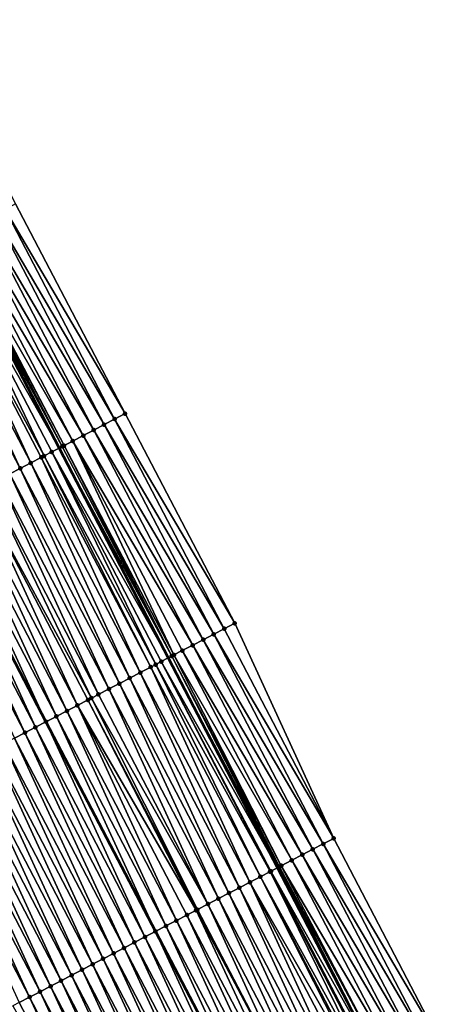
# Model space of a CAD drawing. Header units: feet. Extents: x 2007189 to 2022806, y 818621 to 837694.
# Tile 123 of 256: x 2012760 to 2012796, y 824199 to 824282. Entities that reach past the tile are written whole.
import ezdxf

# ---------------------------------------------------------------- set-up
doc = ezdxf.new("R2010")
doc.units = ezdxf.units.FT
doc.header["$MEASUREMENT"] = 0
for name, color, linetype, lineweight in [('EP_Travel Lane', 172, 'Continuous', 53), ('Road Shots', 141, 'Continuous', 100), ('Road X-Section', 40, 'Continuous', 13), ('STRIPING', 60, 'Continuous', 53)]:
    doc.layers.add(name, color=color, linetype=linetype, lineweight=lineweight)
doc.layers.add('I-77-MM17-21_SB-Surface-Border', color=7, linetype='Continuous')
doc.layers.add('I-77-MM17-21_SB-Surface-TIN', color=7, linetype='Continuous')

msp = doc.modelspace()

# ---------------------------------------------------------------- linework, layer by layer
at = {"layer": 'EP_Travel Lane'}
msp.add_polyline3d([(2012606.61747695, 824547.1517972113, 314.7397068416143), (2012615.866685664, 824529.4211575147, 314.4629712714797), (2012625.109606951, 824511.6724502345, 314.193186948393), (2012634.342155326, 824493.9325531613, 313.9521905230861), (2012643.574715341, 824476.1926337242, 313.7129574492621), (2012652.807116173, 824458.453020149, 313.4495758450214), (2012662.039244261, 824440.713930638, 313.1448006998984), (2012671.271608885, 824422.9743866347, 312.8759175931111), (2012680.504007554, 824405.2347772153, 312.612206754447), (2012689.736066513, 824387.4958205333, 312.2969410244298), (2012698.967896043, 824369.7573046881, 311.9468588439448), (2012708.200127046, 824352.0180174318, 311.6576972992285), (2012717.538851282, 824334.2753266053, 311.364273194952), (2012726.767946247, 824316.6666165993, 311.0635565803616), (2012736.004809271, 824298.929589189, 310.7780899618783), (2012745.251099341, 824281.1732239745, 310.4889365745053), (2012754.480351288, 824263.4322854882, 310.2040148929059), (2012763.709603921, 824245.6913456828, 309.9192018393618), (2012772.938720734, 824227.9506669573, 309.6136779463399), (2012782.16792889, 824210.2098126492, 309.3220865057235), (2012791.397164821, 824192.468904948, 309.0347270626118)], dxfattribs=at)
at = {"layer": 'I-77-MM17-21_SB-Surface-Border', "color": 3, "linetype": 'Continuous', "lineweight": -3}
msp.add_polyline3d([(2012611.373012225, 824549.6355291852, 314.5508540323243), (2012621.508552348, 824532.367936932, 314.230600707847), (2012630.754128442, 824514.6140996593, 313.9436217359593), (2012639.986904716, 824496.8737646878, 313.7372091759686), (2012649.219075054, 824479.1345939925, 313.4388399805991), (2012658.451445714, 824461.3950383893, 313.1708816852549), (2012667.683857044, 824443.6554046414, 312.9090892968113), (2012676.916158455, 824425.9159820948, 312.6306123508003), (2012686.148469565, 824408.1765409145, 312.3536156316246), (2012694.494032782, 824389.9748458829, 312.1235321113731), (2012704.612462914, 824372.6988668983, 311.7041808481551), (2012713.844571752, 824354.9598143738, 311.3964787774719), (2012723.046734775, 824337.1084229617, 311.1246033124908), (2012732.189751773, 824319.5133119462, 310.8488090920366), (2012741.476999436, 824301.8029768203, 310.5468098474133), (2012750.777388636, 824284.0635164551, 310.278184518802), (2012760.036832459, 824266.3385759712, 309.979173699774), (2012769.296395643, 824248.6134069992, 309.6983077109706), (2012778.555916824, 824230.8883184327, 309.4110542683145), (2012786.929332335, 824212.6997463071, 309.1603073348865), (2012796.188815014, 824194.9747314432, 308.8672071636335)], dxfattribs=at)
at = {"layer": 'I-77-MM17-21_SB-Surface-TIN', "color": 128, "linetype": 'Continuous', "lineweight": -3}
for points in [[(2012769.296395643, 824248.6134069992, 309.6983077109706), (2012760.036832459, 824266.3385759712, 309.979173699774), (2012759.150770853, 824265.8750080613, 310.022367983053)], [(2012767.52428071, 824247.6862553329, 309.7859543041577), (2012758.26470863, 824265.4114413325, 310.0654685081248), (2012757.378621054, 824264.9479231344, 310.1047163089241)], [(2012768.41036463, 824248.1497805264, 309.7461511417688), (2012759.150770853, 824265.8750080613, 310.022367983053), (2012758.26470863, 824265.4114413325, 310.0654685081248)], [(2012767.52428071, 824247.6862553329, 309.7859543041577), (2012768.41036463, 824248.1497805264, 309.7461511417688), (2012758.26470863, 824265.4114413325, 310.0654685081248)], [(2012768.41036463, 824248.1497805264, 309.7461511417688), (2012769.296395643, 824248.6134069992, 309.6983077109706), (2012759.150770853, 824265.8750080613, 310.022367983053)], [(2012766.638209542, 824247.2227057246, 309.8276956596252), (2012757.378621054, 824264.9479231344, 310.1047163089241), (2012756.492544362, 824264.4843841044, 310.1456179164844)], [(2012766.638209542, 824247.2227057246, 309.8276956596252), (2012767.52428071, 824247.6862553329, 309.7859543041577), (2012757.378621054, 824264.9479231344, 310.1047163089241)], [(2012764.86599299, 824246.2957485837, 309.89989942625), (2012755.606458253, 824264.0208630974, 310.1850887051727), (2012754.866632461, 824263.6339799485, 310.210089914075)], [(2012765.752061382, 824246.7593035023, 309.8577364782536), (2012756.492544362, 824264.4843841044, 310.1456179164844), (2012755.606458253, 824264.0208630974, 310.1850887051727)], [(2012764.86599299, 824246.2957485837, 309.89989942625), (2012765.752061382, 824246.7593035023, 309.8577364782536), (2012755.606458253, 824264.0208630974, 310.1850887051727)], [(2012765.752061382, 824246.7593035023, 309.8577364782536), (2012766.638209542, 824247.2227057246, 309.8276956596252), (2012756.492544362, 824264.4843841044, 310.1456179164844)], [(2012762.442678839, 824245.0296342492, 309.9113698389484), (2012753.833823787, 824263.0947059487, 310.1937833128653), (2012752.947377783, 824262.6318738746, 310.1785616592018)], [(2012753.833823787, 824263.0947059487, 310.1937833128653), (2012763.709603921, 824245.6913456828, 309.9192018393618), (2012754.480351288, 824263.4322854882, 310.2040148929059)], [(2012763.093401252, 824245.3695096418, 309.9150873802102), (2012763.709603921, 824245.6913456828, 309.9192018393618), (2012753.833823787, 824263.0947059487, 310.1937833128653)], [(2012762.442678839, 824245.0296342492, 309.9113698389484), (2012763.093401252, 824245.3695096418, 309.9150873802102), (2012753.833823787, 824263.0947059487, 310.1937833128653)], [(2012763.979786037, 824245.8324589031, 309.9210058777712), (2012754.720261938, 824263.5575530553, 310.2078115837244), (2012754.480351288, 824263.4322854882, 310.2040148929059)], [(2012763.979786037, 824245.8324589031, 309.9210058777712), (2012754.480351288, 824263.4322854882, 310.2040148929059), (2012763.709603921, 824245.6913456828, 309.9192018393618)], [(2012763.979786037, 824245.8324589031, 309.9210058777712), (2012754.818007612, 824263.6085844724, 310.2097177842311), (2012754.720261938, 824263.5575530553, 310.2078115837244)], [(2012764.136341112, 824245.9142353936, 309.9214615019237), (2012754.866632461, 824263.6339799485, 310.210089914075), (2012754.818007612, 824263.6085844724, 310.2097177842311)], [(2012763.979786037, 824245.8324589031, 309.9210058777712), (2012764.136341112, 824245.9142353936, 309.9214615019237), (2012754.818007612, 824263.6085844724, 310.2097177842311)], [(2012764.136341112, 824245.9142353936, 309.9214615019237), (2012764.86599299, 824246.2957485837, 309.89989942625), (2012754.866632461, 824263.6339799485, 310.210089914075)], [(2012760.434092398, 824243.980957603, 309.8738535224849), (2012752.060925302, 824262.1690542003, 310.1623556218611), (2012751.174451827, 824261.7062747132, 310.142959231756)], [(2012761.320536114, 824244.4437940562, 309.8887275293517), (2012752.947377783, 824262.6318738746, 310.1785616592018), (2012752.060925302, 824262.1690542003, 310.1623556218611)], [(2012760.434092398, 824243.980957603, 309.8738535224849), (2012761.320536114, 824244.4437940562, 309.8887275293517), (2012752.060925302, 824262.1690542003, 310.1623556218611)], [(2012761.320536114, 824244.4437940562, 309.8887275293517), (2012762.20700301, 824244.9065861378, 309.9071240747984), (2012752.947377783, 824262.6318738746, 310.1785616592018)], [(2012762.20700301, 824244.9065861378, 309.9071240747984), (2012762.442678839, 824245.0296342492, 309.9113698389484), (2012752.947377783, 824262.6318738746, 310.1785616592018)], [(2012759.547641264, 824243.5181353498, 309.8578522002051), (2012760.434092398, 824243.980957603, 309.8738535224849), (2012751.174451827, 824261.7062747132, 310.142959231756)], [(2012777.669857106, 824230.4247469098, 309.4545356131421), (2012768.41036463, 824248.1497805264, 309.7461511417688), (2012767.52428071, 824247.6862553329, 309.7859543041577)], [(2012778.555916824, 824230.8883184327, 309.4110542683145), (2012769.296395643, 824248.6134069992, 309.6983077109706), (2012768.41036463, 824248.1497805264, 309.7461511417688)], [(2012777.669857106, 824230.4247469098, 309.4545356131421), (2012778.555916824, 824230.8883184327, 309.4110542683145), (2012768.41036463, 824248.1497805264, 309.7461511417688)], [(2012775.897695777, 824229.4976840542, 309.5351321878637), (2012766.638209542, 824247.2227057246, 309.8276956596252), (2012765.752061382, 824246.7593035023, 309.8577364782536)], [(2012776.783764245, 824229.9612388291, 309.4929804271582), (2012767.52428071, 824247.6862553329, 309.7859543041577), (2012766.638209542, 824247.2227057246, 309.8276956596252)], [(2012775.897695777, 824229.4976840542, 309.5351321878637), (2012776.783764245, 824229.9612388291, 309.4929804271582), (2012766.638209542, 824247.2227057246, 309.8276956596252)], [(2012776.783764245, 824229.9612388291, 309.4929804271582), (2012777.669857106, 824230.4247469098, 309.4545356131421), (2012767.52428071, 824247.6862553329, 309.7859543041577)], [(2012773.422181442, 824228.2031462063, 309.6185955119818), (2012764.86599299, 824246.2957485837, 309.89989942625), (2012764.136341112, 824245.9142353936, 309.9214615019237)], [(2012775.011599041, 824229.0341833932, 309.572987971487), (2012765.752061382, 824246.7593035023, 309.8577364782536), (2012764.86599299, 824246.2957485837, 309.89989942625)], [(2012773.422181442, 824228.2031462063, 309.6185955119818), (2012774.125469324, 824228.5707458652, 309.6058318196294), (2012764.86599299, 824246.2957485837, 309.89989942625)], [(2012774.125469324, 824228.5707458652, 309.6058318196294), (2012775.011599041, 824229.0341833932, 309.572987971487), (2012764.86599299, 824246.2957485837, 309.89989942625)], [(2012775.011599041, 824229.0341833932, 309.572987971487), (2012775.897695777, 824229.4976840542, 309.5351321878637), (2012765.752061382, 824246.7593035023, 309.8577364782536)], [(2012763.093401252, 824245.3695096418, 309.9150873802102), (2012772.938720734, 824227.9506669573, 309.6136779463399), (2012763.709603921, 824245.6913456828, 309.9192018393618)], [(2012773.239198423, 824228.1075785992, 309.6172203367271), (2012763.979786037, 824245.8324589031, 309.9210058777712), (2012763.709603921, 824245.6913456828, 309.9192018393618)], [(2012773.239198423, 824228.1075785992, 309.6172203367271), (2012763.709603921, 824245.6913456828, 309.9192018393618), (2012772.938720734, 824227.9506669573, 309.6136779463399)], [(2012773.239198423, 824228.1075785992, 309.6172203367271), (2012764.136341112, 824245.9142353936, 309.9214615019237), (2012763.979786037, 824245.8324589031, 309.9210058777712)], [(2012773.239198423, 824228.1075785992, 309.6172203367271), (2012773.422181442, 824228.2031462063, 309.6185955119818), (2012764.136341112, 824245.9142353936, 309.9214615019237)], [(2012770.579952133, 824226.7189067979, 309.5854947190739), (2012762.20700301, 824244.9065861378, 309.9071240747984), (2012761.320536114, 824244.4437940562, 309.8887275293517)], [(2012771.466374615, 824227.1817838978, 309.597141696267), (2012762.442678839, 824245.0296342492, 309.9113698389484), (2012762.20700301, 824244.9065861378, 309.9071240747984)], [(2012770.579952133, 824226.7189067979, 309.5854947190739), (2012771.466374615, 824227.1817838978, 309.597141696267), (2012762.20700301, 824244.9065861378, 309.9071240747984)], [(2012771.882538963, 824227.399091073, 309.6031009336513), (2012763.093401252, 824245.3695096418, 309.9150873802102), (2012762.442678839, 824245.0296342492, 309.9113698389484)], [(2012771.466374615, 824227.1817838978, 309.597141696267), (2012771.882538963, 824227.399091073, 309.6031009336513), (2012762.442678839, 824245.0296342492, 309.9113698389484)], [(2012772.352783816, 824227.6446864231, 309.6067702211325), (2012772.938720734, 824227.9506669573, 309.6136779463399), (2012763.093401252, 824245.3695096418, 309.9150873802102)], [(2012771.882538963, 824227.399091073, 309.6031009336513), (2012772.352783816, 824227.6446864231, 309.6067702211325), (2012763.093401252, 824245.3695096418, 309.9150873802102)], [(2012768.807106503, 824225.7931538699, 309.5620998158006), (2012760.434092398, 824243.980957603, 309.8738535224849), (2012759.547641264, 824243.5181353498, 309.8578522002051)], [(2012769.693532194, 824226.2560248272, 309.5742344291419), (2012761.320536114, 824244.4437940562, 309.8887275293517), (2012760.434092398, 824243.980957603, 309.8738535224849)], [(2012768.807106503, 824225.7931538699, 309.5620998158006), (2012769.693532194, 824226.2560248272, 309.5742344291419), (2012760.434092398, 824243.980957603, 309.8738535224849)], [(2012769.693532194, 824226.2560248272, 309.5742344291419), (2012770.579952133, 824226.7189067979, 309.5854947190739), (2012761.320536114, 824244.4437940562, 309.8887275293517)], [(2012767.034233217, 824224.8674538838, 309.5345020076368), (2012758.661180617, 824243.0553313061, 309.8404052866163), (2012757.774729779, 824242.5925084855, 309.8244490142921)], [(2012767.920674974, 824225.3302940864, 309.5490781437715), (2012759.547641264, 824243.5181353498, 309.8578522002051), (2012758.661180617, 824243.0553313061, 309.8404052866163)], [(2012767.034233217, 824224.8674538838, 309.5345020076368), (2012767.920674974, 824225.3302940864, 309.5490781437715), (2012758.661180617, 824243.0553313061, 309.8404052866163)], [(2012767.920674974, 824225.3302940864, 309.5490781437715), (2012768.807106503, 824225.7931538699, 309.5620998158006), (2012759.547641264, 824243.5181353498, 309.8578522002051)], [(2012765.261297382, 824223.9418736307, 309.4973989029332), (2012756.888269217, 824242.1297042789, 309.8070150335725), (2012756.001815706, 824241.6668865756, 309.790652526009)], [(2012766.449301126, 824224.5620759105, 309.5227519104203), (2012757.774729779, 824242.5925084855, 309.8244490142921), (2012756.888269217, 824242.1297042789, 309.8070150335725)], [(2012765.261297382, 824223.9418736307, 309.4973989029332), (2012766.147766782, 824224.40466092, 309.5161756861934), (2012756.888269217, 824242.1297042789, 309.8070150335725)], [(2012766.147766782, 824224.40466092, 309.5161756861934), (2012766.449301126, 824224.5620759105, 309.5227519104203), (2012756.888269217, 824242.1297042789, 309.8070150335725)], [(2012766.449301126, 824224.5620759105, 309.5227519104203), (2012767.034233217, 824224.8674538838, 309.5345020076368), (2012757.774729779, 824242.5925084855, 309.8244490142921)], [(2012764.374855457, 824223.479033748, 309.4827973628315), (2012756.001815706, 824241.6668865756, 309.790652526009), (2012755.115364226, 824241.2040649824, 309.7745988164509)], [(2012764.374855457, 824223.479033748, 309.4827973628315), (2012765.261297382, 824223.9418736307, 309.4973989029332), (2012756.001815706, 824241.6668865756, 309.790652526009)], [(2012754.228912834, 824240.7412432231, 309.7585582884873), (2012753.342456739, 824240.2784277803, 309.7419706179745), (2012762.601949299, 824222.5533940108, 309.450370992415)], [(2012763.488415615, 824223.0161898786, 309.4685123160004), (2012755.115364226, 824241.2040649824, 309.7745988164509), (2012754.228912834, 824240.7412432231, 309.7585582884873)], [(2012763.488415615, 824223.0161898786, 309.4685123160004), (2012754.228912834, 824240.7412432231, 309.7585582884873), (2012762.601949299, 824222.5533940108, 309.450370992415)], [(2012763.488415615, 824223.0161898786, 309.4685123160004), (2012764.374855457, 824223.479033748, 309.4827973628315), (2012755.115364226, 824241.2040649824, 309.7745988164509)], [(2012760.828992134, 824221.6278572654, 309.4098595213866), (2012752.456021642, 824239.8155775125, 309.7282389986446), (2012751.569531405, 824239.3528301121, 309.7062953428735)], [(2012761.715477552, 824222.0906138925, 309.4310704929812), (2012753.342456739, 824240.2784277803, 309.7419706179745), (2012752.456021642, 824239.8155775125, 309.7282389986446)], [(2012760.828992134, 824221.6278572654, 309.4098595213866), (2012761.715477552, 824222.0906138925, 309.4310704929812), (2012752.456021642, 824239.8155775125, 309.7282389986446)], [(2012761.715477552, 824222.0906138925, 309.4310704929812), (2012762.601949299, 824222.5533940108, 309.450370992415), (2012753.342456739, 824240.2784277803, 309.7419706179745)], [(2012759.942503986, 824221.1651058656, 309.3882335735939), (2012760.828992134, 824221.6278572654, 309.4098595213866), (2012751.569531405, 824239.3528301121, 309.7062953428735)], [(2012786.929332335, 824212.6997463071, 309.1603073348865), (2012777.669857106, 824230.4247469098, 309.4545356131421), (2012776.783764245, 824229.9612388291, 309.4929804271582)], [(2012786.929332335, 824212.6997463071, 309.1603073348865), (2012778.555916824, 824230.8883184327, 309.4110542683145), (2012777.669857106, 824230.4247469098, 309.4545356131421)], [(2012786.043232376, 824212.2362518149, 309.1976732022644), (2012776.783764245, 824229.9612388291, 309.4929804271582), (2012775.897695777, 824229.4976840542, 309.5351321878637)], [(2012786.043232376, 824212.2362518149, 309.1976732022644), (2012786.929332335, 824212.6997463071, 309.1603073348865), (2012776.783764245, 824229.9612388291, 309.4929804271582)], [(2012784.271015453, 824211.3092953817, 309.2698207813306), (2012775.011599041, 824229.0341833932, 309.572987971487), (2012774.125469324, 824228.5707458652, 309.6058318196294)], [(2012785.157151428, 824211.772720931, 309.2379280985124), (2012775.897695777, 824229.4976840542, 309.5351321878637), (2012775.011599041, 824229.0341833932, 309.572987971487)], [(2012784.271015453, 824211.3092953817, 309.2698207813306), (2012785.157151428, 824211.772720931, 309.2379280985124), (2012775.011599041, 824229.0341833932, 309.572987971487)], [(2012785.157151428, 824211.772720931, 309.2379280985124), (2012786.043232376, 824212.2362518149, 309.1976732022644), (2012775.897695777, 824229.4976840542, 309.5351321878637)], [(2012772.352783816, 824227.6446864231, 309.6067702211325), (2012782.16792889, 824210.2098126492, 309.3220865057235), (2012772.938720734, 824227.9506669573, 309.6136779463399)], [(2012782.352660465, 824210.3063010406, 309.3230036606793), (2012773.239198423, 824228.1075785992, 309.6172203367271), (2012772.938720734, 824227.9506669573, 309.6136779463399)], [(2012782.352660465, 824210.3063010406, 309.3230036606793), (2012772.938720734, 824227.9506669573, 309.6136779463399), (2012782.16792889, 824210.2098126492, 309.3220865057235)], [(2012782.498671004, 824210.3825830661, 309.3225885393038), (2012773.422181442, 824228.2031462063, 309.6185955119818), (2012773.239198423, 824228.1075785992, 309.6172203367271)], [(2012782.352660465, 824210.3063010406, 309.3230036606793), (2012782.498671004, 824210.3825830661, 309.3225885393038), (2012773.239198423, 824228.1075785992, 309.6172203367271)], [(2012783.384889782, 824210.8458501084, 309.3032792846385), (2012774.125469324, 824228.5707458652, 309.6058318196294), (2012773.422181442, 824228.2031462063, 309.6185955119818)], [(2012782.498671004, 824210.3825830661, 309.3225885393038), (2012783.384889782, 824210.8458501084, 309.3032792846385), (2012773.422181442, 824228.2031462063, 309.6185955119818)], [(2012783.384889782, 824210.8458501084, 309.3032792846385), (2012784.271015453, 824211.3092953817, 309.2698207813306), (2012774.125469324, 824228.5707458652, 309.6058318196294)], [(2012779.839451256, 824208.9938604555, 309.2948958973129), (2012771.466374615, 824227.1817838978, 309.597141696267), (2012770.579952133, 824226.7189067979, 309.5854947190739)], [(2012780.725883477, 824209.4567189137, 309.3080229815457), (2012771.882538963, 824227.399091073, 309.6031009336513), (2012771.466374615, 824227.1817838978, 309.597141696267)], [(2012779.839451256, 824208.9938604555, 309.2948958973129), (2012780.725883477, 824209.4567189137, 309.3080229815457), (2012771.466374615, 824227.1817838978, 309.597141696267)], [(2012781.548336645, 824209.8861941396, 309.3187059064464), (2012772.352783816, 824227.6446864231, 309.6067702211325), (2012771.882538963, 824227.399091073, 309.6031009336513)], [(2012780.725883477, 824209.4567189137, 309.3080229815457), (2012781.548336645, 824209.8861941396, 309.3187059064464), (2012771.882538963, 824227.399091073, 309.6031009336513)], [(2012781.612303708, 824209.9196003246, 309.3193279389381), (2012782.16792889, 824210.2098126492, 309.3220865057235), (2012772.352783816, 824227.6446864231, 309.6067702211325)], [(2012781.548336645, 824209.8861941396, 309.3187059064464), (2012781.612303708, 824209.9196003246, 309.3193279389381), (2012772.352783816, 824227.6446864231, 309.6067702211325)], [(2012778.066571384, 824208.0681730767, 309.2662967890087), (2012769.693532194, 824226.2560248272, 309.5742344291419), (2012768.807106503, 824225.7931538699, 309.5620998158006)], [(2012778.953014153, 824208.5310113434, 309.2810268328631), (2012770.579952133, 824226.7189067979, 309.5854947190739), (2012769.693532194, 824226.2560248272, 309.5742344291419)], [(2012778.066571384, 824208.0681730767, 309.2662967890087), (2012778.953014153, 824208.5310113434, 309.2810268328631), (2012769.693532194, 824226.2560248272, 309.5742344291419)], [(2012778.953014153, 824208.5310113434, 309.2810268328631), (2012779.839451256, 824208.9938604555, 309.2948958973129), (2012770.579952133, 824226.7189067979, 309.5854947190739)], [(2012777.180116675, 824207.6053576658, 309.2497522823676), (2012768.807106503, 824225.7931538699, 309.5620998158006), (2012767.920674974, 824225.3302940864, 309.5490781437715)], [(2012777.180116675, 824207.6053576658, 309.2497522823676), (2012778.066571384, 824208.0681730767, 309.2662967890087), (2012768.807106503, 824225.7931538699, 309.5620998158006)], [(2012776.293676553, 824207.1425143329, 309.2354244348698), (2012767.034233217, 824224.8674538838, 309.5345020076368), (2012766.449301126, 824224.5620759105, 309.5227519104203)], [(2012776.293676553, 824207.1425143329, 309.2354244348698), (2012767.920674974, 824225.3302940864, 309.5490781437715), (2012767.034233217, 824224.8674538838, 309.5345020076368)], [(2012776.293676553, 824207.1425143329, 309.2354244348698), (2012777.180116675, 824207.6053576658, 309.2497522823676), (2012767.920674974, 824225.3302940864, 309.5490781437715)], [(2012773.634303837, 824205.7540845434, 309.1844855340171), (2012765.261297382, 824223.9418736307, 309.4973989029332), (2012764.374855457, 824223.479033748, 309.4827973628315)], [(2012775.296417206, 824206.6217953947, 309.2201017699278), (2012766.147766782, 824224.40466092, 309.5161756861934), (2012765.261297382, 824223.9418736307, 309.4973989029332)], [(2012773.634303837, 824205.7540845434, 309.1844855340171), (2012774.520775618, 824206.216867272, 309.2036246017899), (2012765.261297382, 824223.9418736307, 309.4973989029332)], [(2012774.520775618, 824206.216867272, 309.2036246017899), (2012775.296417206, 824206.6217953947, 309.2201017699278), (2012765.261297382, 824223.9418736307, 309.4973989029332)], [(2012775.407243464, 824206.6796575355, 309.2221654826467), (2012766.449301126, 824224.5620759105, 309.5227519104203), (2012766.147766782, 824224.40466092, 309.5161756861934)], [(2012775.296417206, 824206.6217953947, 309.2201017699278), (2012775.407243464, 824206.6796575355, 309.2221654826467), (2012766.147766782, 824224.40466092, 309.5161756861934)], [(2012775.407243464, 824206.6796575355, 309.2221654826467), (2012776.293676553, 824207.1425143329, 309.2354244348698), (2012766.449301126, 824224.5620759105, 309.5227519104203)], [(2012763.488415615, 824223.0161898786, 309.4685123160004), (2012762.601949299, 824222.5533940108, 309.450370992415), (2012771.861349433, 824204.8285371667, 309.1447266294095)], [(2012772.747820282, 824205.2913243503, 309.1635574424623), (2012764.374855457, 824223.479033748, 309.4827973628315), (2012763.488415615, 824223.0161898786, 309.4685123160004)], [(2012772.747820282, 824205.2913243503, 309.1635574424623), (2012763.488415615, 824223.0161898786, 309.4685123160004), (2012771.861349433, 824204.8285371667, 309.1447266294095)], [(2012772.747820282, 824205.2913243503, 309.1635574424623), (2012773.634303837, 824205.7540845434, 309.1844855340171), (2012764.374855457, 824223.479033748, 309.4827973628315)], [(2012770.0884083, 824203.9029697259, 309.1066514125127), (2012761.715477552, 824222.0906138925, 309.4310704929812), (2012760.828992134, 824221.6278572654, 309.4098595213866)], [(2012770.974901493, 824204.3657114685, 309.1290442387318), (2012762.601949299, 824222.5533940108, 309.450370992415), (2012761.715477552, 824222.0906138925, 309.4310704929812)], [(2012770.0884083, 824203.9029697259, 309.1066514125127), (2012770.974901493, 824204.3657114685, 309.1290442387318), (2012761.715477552, 824222.0906138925, 309.4310704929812)], [(2012770.974901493, 824204.3657114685, 309.1290442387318), (2012771.861349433, 824204.8285371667, 309.1447266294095), (2012762.601949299, 824222.5533940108, 309.450370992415)], [(2012769.201930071, 824203.440199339, 309.0865325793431), (2012760.828992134, 824221.6278572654, 309.4098595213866), (2012759.942503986, 824221.1651058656, 309.3882335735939)], [(2012769.201930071, 824203.440199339, 309.0865325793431), (2012770.0884083, 824203.9029697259, 309.1066514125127), (2012760.828992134, 824221.6278572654, 309.4098595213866)], [(2012767.429016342, 824202.5145767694, 309.0527884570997), (2012759.056062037, 824220.7022660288, 309.3736283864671), (2012758.169638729, 824220.2393905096, 309.3618559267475)], [(2012768.315469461, 824202.9773952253, 309.0690912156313), (2012759.942503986, 824221.1651058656, 309.3882335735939), (2012759.056062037, 824220.7022660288, 309.3736283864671)], [(2012767.429016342, 824202.5145767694, 309.0527884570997), (2012768.315469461, 824202.9773952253, 309.0690912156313), (2012759.056062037, 824220.7022660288, 309.3736283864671)], [(2012768.315469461, 824202.9773952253, 309.0690912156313), (2012769.201930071, 824203.440199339, 309.0865325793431), (2012759.942503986, 824221.1651058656, 309.3882335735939)], [(2012765.656189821, 824201.5887872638, 309.0322969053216), (2012757.283213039, 824219.7765195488, 309.3497215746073), (2012756.39675245, 824219.3137153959, 309.3322835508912)], [(2012766.542617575, 824202.0516542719, 309.0447452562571), (2012758.169638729, 824220.2393905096, 309.3618559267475), (2012757.283213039, 824219.7765195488, 309.3497215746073)], [(2012765.656189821, 824201.5887872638, 309.0322969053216), (2012766.542617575, 824202.0516542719, 309.0447452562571), (2012757.283213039, 824219.7765195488, 309.3497215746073)], [(2012766.542617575, 824202.0516542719, 309.0447452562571), (2012767.429016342, 824202.5145767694, 309.0527884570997), (2012758.169638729, 824220.2393905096, 309.3618559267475)], [(2012763.883288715, 824200.6631405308, 309.0004710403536), (2012755.51028543, 824218.8509235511, 309.3138684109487), (2012754.623851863, 824218.3880676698, 309.3005369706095)], [(2012764.769742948, 824201.1259568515, 309.0169433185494), (2012756.39675245, 824219.3137153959, 309.3322835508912), (2012755.51028543, 824218.8509235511, 309.3138684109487)], [(2012763.883288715, 824200.6631405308, 309.0004710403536), (2012764.769742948, 824201.1259568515, 309.0169433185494), (2012755.51028543, 824218.8509235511, 309.3138684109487)], [(2012764.769742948, 824201.1259568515, 309.0169433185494), (2012765.656189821, 824201.5887872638, 309.0322969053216), (2012756.39675245, 824219.3137153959, 309.3322835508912)], [(2012762.996847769, 824200.200298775, 308.986017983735), (2012754.623851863, 824218.3880676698, 309.3005369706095), (2012753.737429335, 824217.9251906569, 309.2888830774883)], [(2012762.996847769, 824200.200298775, 308.986017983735), (2012763.883288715, 824200.6631405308, 309.0004710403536), (2012754.623851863, 824218.3880676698, 309.3005369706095)], [(2012761.224019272, 824199.2745130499, 308.9652263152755), (2012752.850984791, 824217.4623557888, 309.2738834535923), (2012751.964529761, 824216.9995409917, 309.2572904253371)], [(2012762.110434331, 824199.7374043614, 308.975745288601), (2012753.737429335, 824217.9251906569, 309.2888830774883), (2012752.850984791, 824217.4623557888, 309.2738834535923)], [(2012761.224019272, 824199.2745130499, 308.9652263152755), (2012762.110434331, 824199.7374043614, 308.975745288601), (2012752.850984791, 824217.4623557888, 309.2738834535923)], [(2012762.110434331, 824199.7374043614, 308.975745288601), (2012762.996847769, 824200.200298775, 308.986017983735), (2012753.737429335, 824217.9251906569, 309.2888830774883)], [(2012760.337604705, 824198.8116207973, 308.9547820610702), (2012761.224019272, 824199.2745130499, 308.9652263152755), (2012751.964529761, 824216.9995409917, 309.2572904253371)], [(2012795.302727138, 824194.5112138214, 308.9064092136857), (2012786.043232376, 824212.2362518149, 309.1976732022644), (2012785.157151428, 824211.772720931, 309.2379280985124)], [(2012796.188815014, 824194.9747314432, 308.8672071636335), (2012786.929332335, 824212.6997463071, 309.1603073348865), (2012786.043232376, 824212.2362518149, 309.1976732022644)], [(2012795.302727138, 824194.5112138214, 308.9064092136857), (2012796.188815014, 824194.9747314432, 308.8672071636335), (2012786.043232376, 824212.2362518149, 309.1976732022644)], [(2012793.530573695, 824193.5841358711, 308.9882036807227), (2012784.271015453, 824211.3092953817, 309.2698207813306), (2012783.384889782, 824210.8458501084, 309.3032792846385)], [(2012794.41663326, 824194.0477076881, 308.9446992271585), (2012785.157151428, 824211.772720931, 309.2379280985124), (2012784.271015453, 824211.3092953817, 309.2698207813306)], [(2012793.530573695, 824193.5841358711, 308.9882036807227), (2012794.41663326, 824194.0477076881, 308.9446992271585), (2012784.271015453, 824211.3092953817, 309.2698207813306)], [(2012794.41663326, 824194.0477076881, 308.9446992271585), (2012795.302727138, 824194.5112138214, 308.9064092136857), (2012785.157151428, 824211.772720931, 309.2379280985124)], [(2012792.644392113, 824193.1207976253, 309.0131655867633), (2012783.384889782, 824210.8458501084, 309.3032792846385), (2012782.498671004, 824210.3825830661, 309.3225885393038)], [(2012792.644392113, 824193.1207976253, 309.0131655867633), (2012793.530573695, 824193.5841358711, 308.9882036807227), (2012783.384889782, 824210.8458501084, 309.3032792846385)], [(2012790.383868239, 824191.9394968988, 309.0388204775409), (2012781.548336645, 824209.8861941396, 309.3187059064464), (2012780.725883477, 824209.4567189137, 309.3080229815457)], [(2012790.871883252, 824192.1944000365, 309.0409480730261), (2012781.612303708, 824209.9196003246, 309.3193279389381), (2012781.548336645, 824209.8861941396, 309.3187059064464)], [(2012790.383868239, 824191.9394968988, 309.0388204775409), (2012790.771765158, 824192.1420960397, 309.0411147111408), (2012781.548336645, 824209.8861941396, 309.3187059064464)], [(2012790.771765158, 824192.1420960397, 309.0411147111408), (2012790.871883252, 824192.1944000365, 309.0409480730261), (2012781.548336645, 824209.8861941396, 309.3187059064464)], [(2012781.612303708, 824209.9196003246, 309.3193279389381), (2012791.397164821, 824192.468904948, 309.0347270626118), (2012782.16792889, 824210.2098126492, 309.3220865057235)], [(2012790.871883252, 824192.1944000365, 309.0409480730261), (2012791.397164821, 824192.468904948, 309.0347270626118), (2012781.612303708, 824209.9196003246, 309.3193279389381)], [(2012782.352660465, 824210.3063010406, 309.3230036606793), (2012782.16792889, 824210.2098126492, 309.3220865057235), (2012791.397164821, 824192.468904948, 309.0347270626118)], [(2012791.758160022, 824192.6575560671, 309.0304517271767), (2012782.498671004, 824210.3825830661, 309.3225885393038), (2012782.352660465, 824210.3063010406, 309.3230036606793)], [(2012791.758160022, 824192.6575560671, 309.0304517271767), (2012782.352660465, 824210.3063010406, 309.3230036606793), (2012791.397164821, 824192.468904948, 309.0347270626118)], [(2012791.758160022, 824192.6575560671, 309.0304517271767), (2012792.644392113, 824193.1207976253, 309.0131655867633), (2012782.498671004, 824210.3825830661, 309.3225885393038)], [(2012788.212514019, 824190.8059635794, 308.9905384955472), (2012779.839451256, 824208.9938604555, 309.2948958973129), (2012778.953014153, 824208.5310113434, 309.2810268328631)], [(2012789.791296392, 824191.6301119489, 309.0280678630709), (2012780.725883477, 824209.4567189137, 309.3080229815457), (2012779.839451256, 824208.9938604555, 309.2948958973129)], [(2012788.212514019, 824190.8059635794, 308.9905384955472), (2012789.098984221, 824191.2687493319, 309.0094375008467), (2012779.839451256, 824208.9938604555, 309.2948958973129)], [(2012789.098984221, 824191.2687493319, 309.0094375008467), (2012789.791296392, 824191.6301119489, 309.0280678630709), (2012779.839451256, 824208.9938604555, 309.2948958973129)], [(2012789.791296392, 824191.6301119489, 309.0280678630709), (2012789.985480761, 824191.7314846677, 309.0323389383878), (2012780.725883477, 824209.4567189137, 309.3080229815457)], [(2012789.985480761, 824191.7314846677, 309.0323389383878), (2012790.383868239, 824191.9394968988, 309.0388204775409), (2012780.725883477, 824209.4567189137, 309.3080229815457)], [(2012786.439638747, 824189.880267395, 308.9626384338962), (2012778.066571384, 824208.0681730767, 309.2662967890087), (2012777.180116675, 824207.6053576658, 309.2497522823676)], [(2012787.326085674, 824190.3430977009, 308.9780004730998), (2012778.953014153, 824208.5310113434, 309.2810268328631), (2012778.066571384, 824208.0681730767, 309.2662967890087)], [(2012786.439638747, 824189.880267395, 308.9626384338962), (2012787.326085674, 824190.3430977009, 308.9780004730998), (2012778.066571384, 824208.0681730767, 309.2662967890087)], [(2012787.326085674, 824190.3430977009, 308.9780004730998), (2012788.212514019, 824190.8059635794, 308.9905384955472), (2012778.953014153, 824208.5310113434, 309.2810268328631)], [(2012784.66671153, 824188.9546706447, 308.9268445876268), (2012776.293676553, 824207.1425143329, 309.2354244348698), (2012775.407243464, 824206.6796575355, 309.2221654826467)], [(2012785.553182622, 824189.4174546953, 308.9458787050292), (2012777.180116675, 824207.6053576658, 309.2497522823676), (2012776.293676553, 824207.1425143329, 309.2354244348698)], [(2012784.66671153, 824188.9546706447, 308.9268445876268), (2012785.553182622, 824189.4174546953, 308.9458787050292), (2012776.293676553, 824207.1425143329, 309.2354244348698)], [(2012785.553182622, 824189.4174546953, 308.9458787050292), (2012786.439638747, 824189.880267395, 308.9626384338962), (2012777.180116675, 824207.6053576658, 309.2497522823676)], [(2012783.780247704, 824188.4918726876, 308.9089144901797), (2012775.296417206, 824206.6217953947, 309.2201017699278), (2012774.520775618, 824206.216867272, 309.2036246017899)], [(2012784.66671153, 824188.9546706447, 308.9268445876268), (2012775.407243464, 824206.6796575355, 309.2221654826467), (2012775.296417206, 824206.6217953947, 309.2201017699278)], [(2012783.780247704, 824188.4918726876, 308.9089144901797), (2012784.66671153, 824188.9546706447, 308.9268445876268), (2012775.296417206, 824206.6217953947, 309.2201017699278)], [(2012782.007342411, 824187.5662339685, 308.8764524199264), (2012773.634303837, 824205.7540845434, 309.1844855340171), (2012772.747820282, 824205.2913243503, 309.1635574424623)], [(2012782.893781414, 824188.0290794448, 308.8906101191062), (2012774.520775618, 824206.216867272, 309.2036246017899), (2012773.634303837, 824205.7540845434, 309.1844855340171)], [(2012782.007342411, 824187.5662339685, 308.8764524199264), (2012782.893781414, 824188.0290794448, 308.8906101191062), (2012773.634303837, 824205.7540845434, 309.1844855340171)], [(2012782.893781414, 824188.0290794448, 308.8906101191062), (2012783.780247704, 824188.4918726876, 308.9089144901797), (2012774.520775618, 824206.216867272, 309.2036246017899)], [(2012780.234432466, 824186.6406041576, 308.84328316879), (2012771.861349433, 824204.8285371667, 309.1447266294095), (2012770.974901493, 824204.3657114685, 309.1290442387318)], [(2012772.747820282, 824205.2913243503, 309.1635574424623), (2012771.861349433, 824204.8285371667, 309.1447266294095), (2012781.120912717, 824187.103368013, 308.8638752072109)], [(2012780.234432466, 824186.6406041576, 308.84328316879), (2012781.120912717, 824187.103368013, 308.8638752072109), (2012771.861349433, 824204.8285371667, 309.1447266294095)], [(2012782.007342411, 824187.5662339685, 308.8764524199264), (2012772.747820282, 824205.2913243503, 309.1635574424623), (2012781.120912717, 824187.103368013, 308.8638752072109)], [(2012778.461431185, 824185.7151491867, 308.7962338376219), (2012770.0884083, 824203.9029697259, 309.1066514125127), (2012769.201930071, 824203.440199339, 309.0865325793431)], [(2012779.347919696, 824186.1778998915, 308.8179151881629), (2012770.974901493, 824204.3657114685, 309.1290442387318), (2012770.0884083, 824203.9029697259, 309.1066514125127)], [(2012778.461431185, 824185.7151491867, 308.7962338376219), (2012779.347919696, 824186.1778998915, 308.8179151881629), (2012770.0884083, 824203.9029697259, 309.1066514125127)], [(2012779.347919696, 824186.1778998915, 308.8179151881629), (2012780.234432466, 824186.6406041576, 308.84328316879), (2012770.974901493, 824204.3657114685, 309.1290442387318)], [(2012776.688550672, 824184.7894630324, 308.7675375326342), (2012768.315469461, 824202.9773952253, 309.0690912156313), (2012767.429016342, 824202.5145767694, 309.0527884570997)], [(2012777.574980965, 824185.2523251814, 308.7803716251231), (2012769.201930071, 824203.440199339, 309.0865325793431), (2012768.315469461, 824202.9773952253, 309.0690912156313)], [(2012776.688550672, 824184.7894630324, 308.7675375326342), (2012777.574980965, 824185.2523251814, 308.7803716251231), (2012768.315469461, 824202.9773952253, 309.0690912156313)], [(2012777.574980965, 824185.2523251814, 308.7803716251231), (2012778.461431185, 824185.7151491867, 308.7962338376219), (2012769.201930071, 824203.440199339, 309.0865325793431)], [(2012775.802118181, 824184.3266050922, 308.7543693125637), (2012767.429016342, 824202.5145767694, 309.0527884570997), (2012766.542617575, 824202.0516542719, 309.0447452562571)], [(2012775.802118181, 824184.3266050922, 308.7543693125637), (2012776.688550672, 824184.7894630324, 308.7675375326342), (2012767.429016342, 824202.5145767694, 309.0527884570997)], [(2012774.029229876, 824183.4009338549, 308.7244887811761), (2012765.656189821, 824201.5887872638, 309.0322969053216), (2012764.769742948, 824201.1259568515, 309.0169433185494)], [(2012774.915676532, 824183.8637646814, 308.7398094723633), (2012766.542617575, 824202.0516542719, 309.0447452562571), (2012765.656189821, 824201.5887872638, 309.0322969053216)], [(2012774.029229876, 824183.4009338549, 308.7244887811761), (2012774.915676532, 824183.8637646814, 308.7398094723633), (2012765.656189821, 824201.5887872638, 309.0322969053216)], [(2012774.915676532, 824183.8637646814, 308.7398094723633), (2012775.802118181, 824184.3266050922, 308.7543693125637), (2012766.542617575, 824202.0516542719, 309.0447452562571)], [(2012772.256351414, 824182.4752437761, 308.6961040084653), (2012763.883288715, 824200.6631405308, 309.0004710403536), (2012762.996847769, 824200.200298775, 308.986017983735)], [(2012773.142783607, 824182.9381022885, 308.7092268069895), (2012764.769742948, 824201.1259568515, 309.0169433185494), (2012763.883288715, 824200.6631405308, 309.0004710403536)], [(2012772.256351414, 824182.4752437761, 308.6961040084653), (2012773.142783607, 824182.9381022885, 308.7092268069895), (2012763.883288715, 824200.6631405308, 309.0004710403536)], [(2012773.142783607, 824182.9381022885, 308.7092268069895), (2012774.029229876, 824183.4009338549, 308.7244887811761), (2012764.769742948, 824201.1259568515, 309.0169433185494)], [(2012770.483431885, 824181.5496323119, 308.6614782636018), (2012762.110434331, 824199.7374043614, 308.975745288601), (2012761.224019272, 824199.2745130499, 308.9652263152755)], [(2012771.369885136, 824182.012450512, 308.6778013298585), (2012762.996847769, 824200.200298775, 308.986017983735), (2012762.110434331, 824199.7374043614, 308.975745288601)], [(2012770.483431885, 824181.5496323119, 308.6614782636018), (2012771.369885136, 824182.012450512, 308.6778013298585), (2012762.110434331, 824199.7374043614, 308.975745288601)], [(2012771.369885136, 824182.012450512, 308.6778013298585), (2012772.256351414, 824182.4752437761, 308.6961040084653), (2012762.996847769, 824200.200298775, 308.986017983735)], [(2012769.597023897, 824181.0867274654, 308.6520337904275), (2012760.337604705, 824198.8116207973, 308.9547820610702), (2012759.792435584, 824198.5269637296, 308.9462202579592)], [(2012769.597023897, 824181.0867274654, 308.6520337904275), (2012761.224019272, 824199.2745130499, 308.9652263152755), (2012760.337604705, 824198.8116207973, 308.9547820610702)], [(2012769.597023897, 824181.0867274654, 308.6520337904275), (2012770.483431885, 824181.5496323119, 308.6614782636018), (2012761.224019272, 824199.2745130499, 308.9652263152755)]]:
    msp.add_3dface(points, dxfattribs=at)
at = {"layer": 'Road Shots', "lineweight": 100}
for p in [(2012768.41036463, 824248.1497805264, 309.7461511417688), (2012769.296395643, 824248.6134069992, 309.6983077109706), (2012766.638209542, 824247.2227057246, 309.8276956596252), (2012767.52428071, 824247.6862553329, 309.7859543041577), (2012764.86599299, 824246.2957485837, 309.89989942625), (2012765.752061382, 824246.7593035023, 309.8577364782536), (2012763.979786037, 824245.8324589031, 309.9210058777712), (2012764.136341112, 824245.9142353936, 309.9214615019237), (2012762.20700301, 824244.9065861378, 309.9071240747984), (2012762.442678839, 824245.0296342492, 309.9113698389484), (2012763.093401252, 824245.3695096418, 309.9150873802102), (2012760.434092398, 824243.980957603, 309.8738535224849), (2012761.320536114, 824244.4437940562, 309.8887275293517), (2012777.669857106, 824230.4247469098, 309.4545356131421), (2012778.555916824, 824230.8883184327, 309.4110542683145), (2012776.783764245, 824229.9612388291, 309.4929804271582), (2012775.011599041, 824229.0341833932, 309.572987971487), (2012775.897695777, 824229.4976840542, 309.5351321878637), (2012773.239198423, 824228.1075785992, 309.6172203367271), (2012773.422181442, 824228.2031462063, 309.6185955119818), (2012774.125469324, 824228.5707458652, 309.6058318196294), (2012771.466374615, 824227.1817838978, 309.597141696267), (2012771.882538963, 824227.399091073, 309.6031009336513), (2012772.352783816, 824227.6446864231, 309.6067702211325), (2012769.693532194, 824226.2560248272, 309.5742344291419), (2012770.579952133, 824226.7189067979, 309.5854947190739), (2012768.807106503, 824225.7931538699, 309.5620998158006), (2012767.034233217, 824224.8674538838, 309.5345020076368), (2012767.920674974, 824225.3302940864, 309.5490781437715), (2012765.261297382, 824223.9418736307, 309.4973989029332), (2012766.147766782, 824224.40466092, 309.5161756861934), (2012766.449301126, 824224.5620759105, 309.5227519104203), (2012763.488415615, 824223.0161898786, 309.4685123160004), (2012764.374855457, 824223.479033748, 309.4827973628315), (2012761.715477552, 824222.0906138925, 309.4310704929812), (2012762.601950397, 824222.5533945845, 309.4503710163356), (2012760.828992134, 824221.6278572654, 309.4098595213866), (2012786.043232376, 824212.2362518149, 309.1976732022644), (2012786.929332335, 824212.6997463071, 309.1603073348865), (2012784.271015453, 824211.3092953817, 309.2698207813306), (2012785.157151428, 824211.772720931, 309.2379280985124), (2012783.384889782, 824210.8458501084, 309.3032792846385), (2012781.548336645, 824209.8861941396, 309.3187059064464), (2012781.612303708, 824209.9196003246, 309.3193279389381), (2012782.352660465, 824210.3063010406, 309.3230036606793), (2012782.498671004, 824210.3825830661, 309.3225885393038), (2012779.839451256, 824208.9938604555, 309.2948958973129), (2012780.725883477, 824209.4567189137, 309.3080229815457), (2012778.066571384, 824208.0681730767, 309.2662967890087), (2012778.953014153, 824208.5310113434, 309.2810268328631), (2012776.293676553, 824207.1425143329, 309.2354244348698), (2012777.180116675, 824207.6053576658, 309.2497522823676), (2012775.296417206, 824206.6217953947, 309.2201017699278), (2012775.407243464, 824206.6796575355, 309.2221654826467), (2012773.634303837, 824205.7540845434, 309.1844855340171), (2012774.520775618, 824206.216867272, 309.2036246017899), (2012771.861350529, 824204.8285377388, 309.1447266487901), (2012772.747820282, 824205.2913243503, 309.1635574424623), (2012770.0884083, 824203.9029697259, 309.1066514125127), (2012770.974901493, 824204.3657114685, 309.1290442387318), (2012768.315469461, 824202.9773952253, 309.0690912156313), (2012769.201930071, 824203.440199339, 309.0865325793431), (2012767.429016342, 824202.5145767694, 309.0527884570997), (2012765.656189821, 824201.5887872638, 309.0322969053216), (2012766.542617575, 824202.0516542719, 309.0447452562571), (2012763.883288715, 824200.6631405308, 309.0004710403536), (2012764.769742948, 824201.1259568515, 309.0169433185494), (2012762.110434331, 824199.7374043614, 308.975745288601), (2012762.996847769, 824200.200298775, 308.986017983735), (2012761.224019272, 824199.2745130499, 308.9652263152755)]:
    msp.add_point(p, dxfattribs=at)
at = {"layer": 'Road X-Section', "extrusion": (-0.4629770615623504, 0.886256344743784, 0.01421027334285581), "elevation": -201366.0502723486, "flags": 128}
msp.add_lwpolyline([(-2165656.42903233, 3171.48515218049), (-2165655.42903233, 3171.533000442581), (-2165654.42903233, 3171.572807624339), (-2165653.42903233, 3171.6145531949), (-2165652.42903233, 3171.644597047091), (-2165651.42903233, 3171.68676425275), (-2165650.605658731, 3171.70832850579), (-2165650.42903233, 3171.707872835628), (-2165649.42903233, 3171.701953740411), (-2165648.694896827, 3171.698235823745), (-2165648.42903233, 3171.693989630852), (-2165647.42903233, 3171.675591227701), (-2165646.42903233, 3171.660715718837), (-2165645.42903233, 3171.644712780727), (-2165644.42903233, 3171.627264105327), (-2165643.42903233, 3171.611306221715), (-2165642.42903233, 3171.593870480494), (-2165641.42903233, 3171.577506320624), (-2165640.42903233, 3171.56145098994), (-2165639.42903233, 3171.545408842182), (-2165638.42903233, 3171.5288195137), (-2165637.42903233, 3171.515086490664), (-2165636.42903233, 3171.493140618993), (-2165635.429032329, 3171.472373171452), (-2165634.42903233, 3171.456031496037), (-2165633.42903233, 3171.442492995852), (-2165632.42903233, 3171.42844380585), (-2165631.42903233, 3171.409456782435), (-2165630.42903233, 3171.391267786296), (-2165629.42903233, 3171.376626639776), (-2165628.42903233, 3171.363031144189), (-2165627.42903233, 3171.346513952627), (-2165626.785373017, 3171.333101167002), (-2165626.42903233, 3171.325924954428), (-2165625.42903233, 3171.309236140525), (-2165624.42903233, 3171.294554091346), (-2165623.42903233, 3171.277078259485), (-2165622.42903233, 3171.257308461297), (-2165621.42903233, 3171.237702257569), (-2165620.42903233, 3171.219835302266), (-2165619.42903233, 3171.204177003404), (-2165618.42903233, 3171.185168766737), (-2165617.42903233, 3171.163293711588), (-2165616.42903233, 3171.143174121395), (-2165615.42903233, 3171.125616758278), (-2165614.42903233, 3171.10814871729), (-2165613.42903233, 3171.086667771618), (-2165612.42903233, 3171.056459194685), (-2165611.429032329, 3171.016107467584), (-2165610.42903233, 3170.968322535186), (-2165609.42903233, 3170.920880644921), (-2165608.64975397, 3170.885340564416)], dxfattribs=at)
at = {"layer": 'Road X-Section', "extrusion": (-0.4629770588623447, 0.8862563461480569, 0.0142102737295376), "elevation": -201386.0436803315, "flags": 128}
msp.add_lwpolyline([(-2165656.42964533, 3171.482088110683), (-2165655.42964533, 3171.525573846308), (-2165654.42964533, 3171.56402254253), (-2165653.42964533, 3171.606178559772), (-2165652.42964533, 3171.64403816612), (-2165651.42964533, 3171.676885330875), (-2165650.636081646, 3171.689650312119), (-2165650.42964533, 3171.688274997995), (-2165649.42964533, 3171.677823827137), (-2165648.899129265, 3171.674154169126), (-2165648.42964533, 3171.668194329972), (-2165647.42964533, 3171.656546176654), (-2165646.42964533, 3171.645284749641), (-2165645.42964533, 3171.633148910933), (-2165644.42964533, 3171.62012592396), (-2165643.42964533, 3171.605548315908), (-2165642.769795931, 3171.593797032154), (-2165642.42964533, 3171.587220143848), (-2165641.42964533, 3171.568441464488), (-2165640.42964533, 3171.553838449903), (-2165639.42964533, 3171.539551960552), (-2165638.42964533, 3171.521408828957), (-2165637.42964533, 3171.50210635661), (-2165636.42964533, 3171.480893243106), (-2165635.42964533, 3171.459265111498), (-2165634.42964533, 3171.444658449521), (-2165633.42964533, 3171.432884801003), (-2165632.42964533, 3171.42074922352), (-2165631.42964533, 3171.403309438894), (-2165630.42964533, 3171.384892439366), (-2165629.42964533, 3171.371559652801), (-2165628.42964533, 3171.359904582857), (-2165627.42964533, 3171.344903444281), (-2165626.42964533, 3171.32830874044), (-2165625.42964533, 3171.317819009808), (-2165624.42964533, 3171.303312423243), (-2165623.42964533, 3171.283408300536), (-2165622.42964533, 3171.262894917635), (-2165621.42964533, 3171.241327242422), (-2165620.42964533, 3171.2197286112), (-2165619.42964533, 3171.201111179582), (-2165618.42964533, 3171.183744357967), (-2165617.42964533, 3171.163976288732), (-2165616.42964533, 3171.141836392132), (-2165615.42964533, 3171.120492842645), (-2165614.42964533, 3171.101587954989), (-2165613.42964533, 3171.085383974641), (-2165612.42964533, 3171.063600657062), (-2165611.42964533, 3171.028176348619), (-2165610.42964533, 3170.982669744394), (-2165609.971605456, 3170.960876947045)], dxfattribs=at)
at = {"layer": 'Road X-Section', "extrusion": (-0.4629770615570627, 0.886256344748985, 0.01421027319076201), "elevation": -201406.0502574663, "flags": 128}
msp.add_lwpolyline([(-2165655.42903371, 3171.515534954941), (-2165654.42903371, 3171.552904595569), (-2165653.42903371, 3171.593163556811), (-2165652.42903371, 3171.625059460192), (-2165651.42903371, 3171.658521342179), (-2165650.42903371, 3171.677832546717), (-2165650.264297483, 3171.678247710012), (-2165649.42903371, 3171.674571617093), (-2165649.356868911, 3171.673949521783), (-2165648.42903371, 3171.663265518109), (-2165647.42903371, 3171.650137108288), (-2165646.42903371, 3171.63626664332), (-2165645.42903371, 3171.621535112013), (-2165644.42903371, 3171.604988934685), (-2165643.42903371, 3171.590659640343), (-2165642.42903371, 3171.577399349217), (-2165642.304011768, 3171.575335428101), (-2165641.42903371, 3171.558856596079), (-2165640.42903371, 3171.53971559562), (-2165639.42903371, 3171.51878539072), (-2165638.42903371, 3171.499952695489), (-2165637.42903371, 3171.484268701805), (-2165636.42903371, 3171.461873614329), (-2165635.42903371, 3171.441752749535), (-2165634.42903371, 3171.424309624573), (-2165633.42903371, 3171.40800521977), (-2165632.42903371, 3171.399961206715), (-2165631.42903371, 3171.387511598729), (-2165630.42903371, 3171.372156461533), (-2165629.42903371, 3171.355682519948), (-2165628.42903371, 3171.341228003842), (-2165627.42903371, 3171.330954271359), (-2165626.42903371, 3171.320434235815), (-2165625.42903371, 3171.309988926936), (-2165624.42903371, 3171.296066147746), (-2165623.42903371, 3171.278602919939), (-2165622.42903371, 3171.257005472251), (-2165621.42903371, 3171.23592240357), (-2165620.42903371, 3171.216336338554), (-2165619.42903371, 3171.19717737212), (-2165618.42903371, 3171.178529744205), (-2165617.42903371, 3171.158827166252), (-2165616.42903371, 3171.140145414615), (-2165615.42903371, 3171.120611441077), (-2165614.42903371, 3171.102876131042), (-2165613.42903371, 3171.084445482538), (-2165612.59886891, 3171.066495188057)], dxfattribs=at)
at = {"layer": 'STRIPING'}
msp.add_polyline3d([(2012587.051699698, 824559.5028578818, 314.8862469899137), (2012596.300817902, 824541.7723872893, 314.5959079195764), (2012605.549850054, 824524.042081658, 314.292366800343), (2012614.787607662, 824506.3032476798, 314.0206314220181), (2012624.020078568, 824488.5634994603, 313.7678796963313), (2012633.25247982, 824470.8238850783, 313.5045572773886), (2012642.485057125, 824453.083932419, 313.2679525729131), (2012651.717166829, 824435.3448782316, 312.9603876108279), (2012660.949391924, 824417.6056023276, 312.6703330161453), (2012670.181782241, 824399.8660089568, 312.4053522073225), (2012679.413618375, 824382.127480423, 312.0562721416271), (2012688.64563598, 824364.3886031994, 311.7347309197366), (2012697.877896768, 824346.6492587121, 311.4500927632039), (2012707.035806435, 824328.8834475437, 311.1690835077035), (2012716.248721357, 824311.1536712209, 310.8617091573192), (2012725.536095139, 824293.4430956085, 310.5784337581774), (2012734.823249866, 824275.7289198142, 310.2914701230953), (2012744.082838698, 824258.0037017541, 310.0145006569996), (2012753.342456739, 824240.2784277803, 309.7419706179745), (2012762.601949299, 824222.5533940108, 309.450370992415), (2012771.861349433, 824204.8285371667, 309.1447266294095), (2012781.120912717, 824187.103368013, 308.8638752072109)], dxfattribs=at)

doc.saveas('drawing.dxf')
